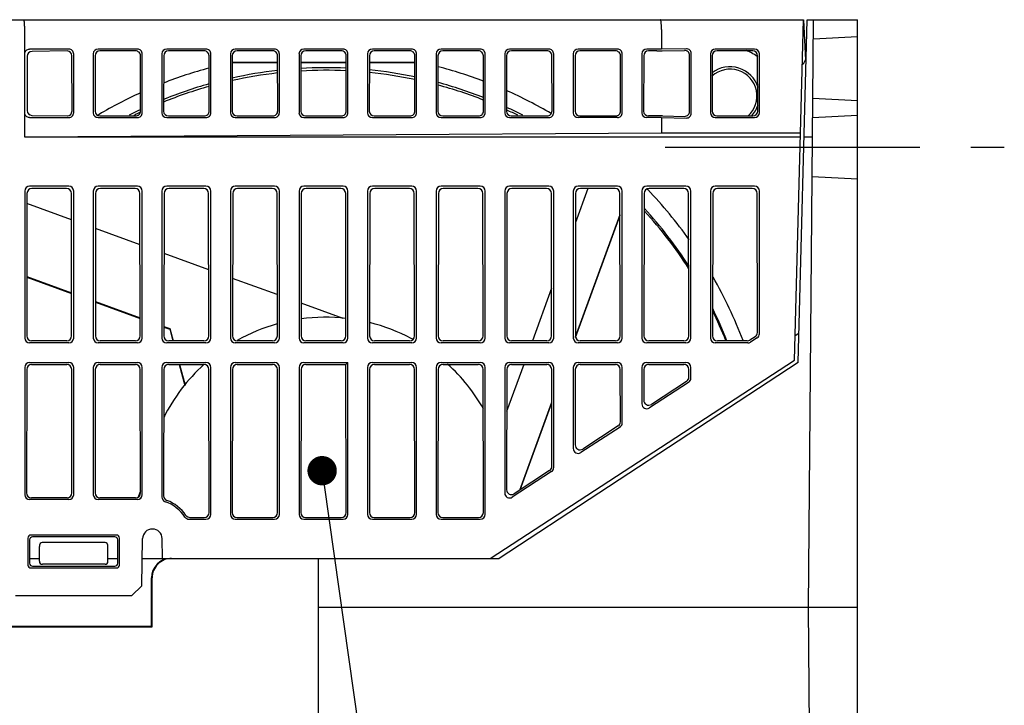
# Model space of a CAD drawing. Header units: millimetres. Extents: x 92 to 1223, y 92 to 847.
# Tile 35 of 41: x 1084 to 1185, y 250 to 320. Entities that reach past the tile are written whole.
import ezdxf

# ---------------------------------------------------------------- set-up
doc = ezdxf.new("R2010")
doc.units = ezdxf.units.MM
doc.header["$LTSCALE"] = 69.3
doc.linetypes.add('CENTER', pattern=[0.6, 0.375, -0.075, 0.075, -0.075])
for name, color, linetype in [('ALL_AXIS', 7, 'CONTINUOUS'), ('ALL_FEATURES', 7, 'CONTINUOUS'), ('ALL_NOTE', 7, 'CONTINUOUS')]:
    doc.layers.add(name, color=color, linetype=linetype)

msp = doc.modelspace()

# ---------------------------------------------------------------- linework, layer by layer
at = {"layer": 'ALL_AXIS', "color": 7, "linetype": 'CENTER'}
msp.add_line((1150.384, 307), (1185, 307), dxfattribs=at)
at = {"layer": 'ALL_AXIS', "color": 7, "linetype": 'CONTINUOUS'}
for q in [(1099.0349, 267.0175), (1132.5, 265)]:
    msp.add_line((1099.0701, 265), q, dxfattribs=at)
for centre, radius, start, end in [((1157.0002, 312.3926), 4.75, 62.578715, 69.660685), ((1156.9926, 312.3801), 4.7646, 54.269095, 62.567053), ((1157.0014, 312.393), 4.7489, 53.449073, 54.264301), ((1157, 312.2), 2.75, 311.782763, 132.117084), ((1157, 312.2), 3, 17.243257, 127.688849), ((1157, 312.2), 3, 316.705543, 342.907584), ((1098.0351, 267), 1, 1, 179)]:
    msp.add_arc(centre, radius, start, end, dxfattribs=at)
at = {"layer": 'ALL_FEATURES', "color": 7, "linetype": 'CONTINUOUS'}
for p, q in [((962, 320), (1164.5, 320)), ((1163.5896, 285.2329), (1164.5, 320)), ((1163.9425, 284.9931), (1164.8592, 320)), ((1164.5, 320), (1164.7019, 315.8803)), ((1164.8592, 320), (1170, 320)), ((1165, 260), (1165.5236, 320)), ((1170, 210), (1170, 320)), ((1085, 308), (1085, 319)), ((1150, 319), (1150, 317)), ((1170, 318.2355), (1165.5062, 318)), ((1089.5019, 317), (1085.4981, 317)), ((1089.3205, 316.8157), (1085.7441, 316.758)), ((1096.5019, 317), (1092.4981, 317)), ((1096.321, 316.8161), (1092.685, 316.8161)), ((1103.5019, 317), (1099.4981, 317)), ((1103.321, 316.8161), (1099.685, 316.8161)), ((1110.5019, 317), (1106.4981, 317)), ((1110.321, 316.8161), (1106.685, 316.8161)), ((1117.5019, 317), (1113.4981, 317)), ((1117.321, 316.8161), (1113.685, 316.8161)), ((1124.5019, 317), (1120.4981, 317)), ((1124.321, 316.8161), (1120.685, 316.8161)), ((1131.5019, 317), (1127.4981, 317)), ((1131.321, 316.8161), (1127.685, 316.8161)), ((1138.5019, 317), (1134.4981, 317)), ((1138.321, 316.8161), (1134.685, 316.8161)), ((1145.5019, 317), (1141.4981, 317)), ((1145.321, 316.8161), (1141.685, 316.8161)), ((1150, 317), (1148.4981, 317)), ((1149.5408, 316.8161), (1148.685, 316.8161)), ((1152.5423, 317.0411), (1150, 317)), ((1150.0854, 316.8206), (1152.3614, 316.8573)), ((1159.5019, 317), (1155.4981, 317)), ((1159.3211, 316.8192), (1155.6789, 316.8192)), ((1085.2533, 316.2607), (1085.2448, 310.731)), ((1089.8284, 310.6805), (1089.8198, 316.3107)), ((1090, 310.5062), (1090, 316.4938)), ((1092, 316.5099), (1092, 310.4901)), ((1092.1861, 316.3268), (1092.1772, 310.6644)), ((1096.8284, 310.6805), (1096.8198, 316.3107)), ((1097, 310.5062), (1097, 316.4938)), ((1099, 316.5099), (1099, 310.4901)), ((1099.1861, 316.3268), (1099.1772, 310.6644)), ((1103.8284, 310.6805), (1103.8198, 316.3107)), ((1104, 310.5062), (1104, 316.4938)), ((1106, 316.5099), (1106, 310.4901)), ((1106.1861, 316.3268), (1106.1772, 310.6644)), ((1106.1848, 315.6398), (1106.1989, 315.6428)), ((1110.8209, 315.6428), (1106.1989, 315.6428)), ((1110.8284, 310.6805), (1110.8198, 316.3107)), ((1111, 310.5062), (1111, 316.4938)), ((1113, 316.5099), (1113, 310.4901)), ((1113.1861, 316.3268), (1113.1772, 310.6644)), ((1117.8209, 315.6428), (1113.185, 315.6428)), ((1117.8284, 310.6805), (1117.8198, 316.3107)), ((1118, 310.5062), (1118, 316.4938)), ((1120, 316.5099), (1120, 310.4901)), ((1120.1861, 316.3268), (1120.1772, 310.6644)), ((1124.8209, 315.6428), (1120.185, 315.6428)), ((1124.8284, 310.6805), (1124.8198, 316.3107)), ((1125, 310.5062), (1125, 316.4938)), ((1127, 316.5099), (1127, 310.4901)), ((1127.1861, 316.3268), (1127.1772, 310.6644)), ((1131.8284, 310.6805), (1131.8198, 316.3107)), ((1132, 310.5062), (1132, 316.4938)), ((1134, 316.5099), (1134, 310.4901)), ((1134.1861, 316.3268), (1134.1772, 310.6644)), ((1138.8284, 310.6805), (1138.8198, 316.3107)), ((1139, 310.5062), (1139, 316.4938)), ((1141, 316.5099), (1141, 310.4901)), ((1141.1861, 316.3268), (1141.1772, 310.6644)), ((1145.8284, 310.6805), (1145.8198, 316.3107)), ((1146, 310.5062), (1146, 316.4938)), ((1148, 316.5099), (1148, 310.4901)), ((1148.1861, 316.3268), (1148.1772, 310.6644)), ((1152.8771, 310.6311), (1152.8683, 316.36)), ((1153.0485, 310.457), (1153.0485, 316.543)), ((1155, 316.5019), (1155, 310.4981)), ((1155.1801, 316.3219), (1155.1714, 310.6695)), ((1159.8286, 310.6695), (1159.8199, 316.3219)), ((1160, 310.4981), (1160, 316.5019)), ((1165.4538, 312), (1170, 311.7617)), ((1096.7723, 310.7952), (1096.8001, 310.8085)), ((1134.1987, 310.7813), (1134.2274, 310.7681)), ((1085.4981, 310), (1089.5019, 310)), ((1085.7341, 310.2322), (1089.3307, 310.174)), ((1092.4981, 310), (1096.5019, 310)), ((1092.6745, 310.1735), (1096.3311, 310.1735)), ((1096.1715, 310.2399), (1096.2731, 310.2902)), ((1099.4981, 310), (1103.5019, 310)), ((1099.6745, 310.1735), (1103.3311, 310.1735)), ((1106.4981, 310), (1110.5019, 310)), ((1106.6745, 310.1735), (1110.3311, 310.1735)), ((1113.4981, 310), (1117.5019, 310)), ((1113.6745, 310.1735), (1117.3311, 310.1735)), ((1120.4981, 310), (1124.5019, 310)), ((1120.6745, 310.1735), (1124.3311, 310.1735)), ((1127.4981, 310), (1131.5019, 310)), ((1127.6745, 310.1735), (1131.3311, 310.1735)), ((1134.4981, 310), (1138.5019, 310)), ((1134.6745, 310.1735), (1138.3311, 310.1735)), ((1145.5019, 310), (1141.4981, 310)), ((1141.6745, 310.1735), (1145.3311, 310.1735)), ((1150, 310), (1148.4981, 310)), ((1149.5514, 310.1735), (1148.6745, 310.1735)), ((1150, 310), (1152.5423, 309.9589)), ((1150, 310), (1150, 308.419)), ((1150.096, 310.1691), (1152.3717, 310.1323)), ((1155.4981, 310), (1159.5019, 310)), ((1155.6688, 310.1707), (1159.3312, 310.1707)), ((1165.4363, 310), (1170, 310.2392)), ((1150, 308.419), (1085, 308)), ((1164.1858, 308), (1085, 308)), ((1164.1967, 308.419), (1150, 308.419)), ((1165.4189, 308), (1164.545, 308)), ((1165.384, 304), (1170, 303.7581)), ((1089.5019, 303), (1085.4981, 303)), ((1089.2693, 302.7673), (1085.7307, 302.7673)), ((1096.5019, 303), (1092.4981, 303)), ((1096.2693, 302.7673), (1092.7307, 302.7673)), ((1103.5019, 303), (1099.4981, 303)), ((1103.2693, 302.7673), (1099.7307, 302.7673)), ((1110.5019, 303), (1106.4981, 303)), ((1110.2693, 302.7673), (1106.7307, 302.7673)), ((1117.5019, 303), (1113.4981, 303)), ((1117.2693, 302.7673), (1113.7307, 302.7673)), ((1124.5019, 303), (1120.4981, 303)), ((1124.2693, 302.7673), (1120.7307, 302.7673)), ((1131.5019, 303), (1127.4981, 303)), ((1131.2693, 302.7673), (1127.7307, 302.7673)), ((1138.5019, 303), (1134.4981, 303)), ((1138.2693, 302.7673), (1134.7307, 302.7673)), ((1142.486, 302.7673), (1141.2274, 299.3099)), ((1145.5019, 303), (1141.4981, 303)), ((1145.2693, 302.7673), (1141.7307, 302.7673)), ((1152.5019, 303), (1148.4981, 303)), ((1148.5213, 302.7283), (1148.5966, 302.6499)), ((1152.2693, 302.7673), (1148.7307, 302.7673)), ((1159.5019, 303), (1155.4981, 303)), ((1159.2693, 302.7673), (1155.7307, 302.7673)), ((1085, 302.5019), (1085, 287.4981)), ((1085.2319, 302.27), (1085.2097, 287.7078)), ((1089.7903, 287.7078), (1089.7681, 302.27)), ((1090, 287.4981), (1090, 302.5019)), ((1092, 302.5019), (1092, 287.4981)), ((1092.2319, 302.27), (1092.2097, 287.7078)), ((1096.7903, 287.7078), (1096.7681, 302.27)), ((1097, 287.4981), (1097, 302.5019)), ((1099, 302.5019), (1099, 287.4981)), ((1099.2319, 302.27), (1099.2097, 287.7078)), ((1103.7903, 287.7078), (1103.7681, 302.27)), ((1104, 287.4981), (1104, 302.5019)), ((1106, 302.5019), (1106, 287.4981)), ((1106.2319, 302.27), (1106.2097, 287.7078)), ((1110.7903, 287.7078), (1110.7681, 302.27)), ((1111, 287.4981), (1111, 302.5019)), ((1113, 302.5019), (1113, 287.4981)), ((1113.2319, 302.27), (1113.2097, 287.7078)), ((1117.7903, 287.7078), (1117.7681, 302.27)), ((1118, 287.4981), (1118, 302.5019)), ((1120, 302.5019), (1120, 287.4981)), ((1120.2319, 302.27), (1120.2097, 287.7078)), ((1124.7903, 287.7078), (1124.7681, 302.27)), ((1125, 287.4981), (1125, 302.5019)), ((1127, 302.5019), (1127, 287.4981)), ((1127.2319, 302.27), (1127.2097, 287.7078)), ((1131.7903, 287.7078), (1131.7681, 302.27)), ((1132, 287.4981), (1132, 302.5019)), ((1134, 302.5019), (1134, 287.4981)), ((1134.2319, 302.27), (1134.2097, 287.7078)), ((1138.7903, 287.7078), (1138.7681, 302.27)), ((1139, 287.4981), (1139, 302.5019)), ((1141, 302.5019), (1141, 287.4981)), ((1141.2319, 302.27), (1141.2097, 287.7078)), ((1145.7903, 287.7078), (1145.7681, 302.27)), ((1146, 287.4981), (1146, 302.5019)), ((1148, 302.5019), (1148, 287.4981)), ((1148.2319, 302.27), (1148.2097, 287.7078)), ((1152.7903, 287.7078), (1152.7681, 302.27)), ((1153, 287.4981), (1153, 302.5019)), ((1155, 302.5019), (1155, 287.4981)), ((1155.2319, 302.27), (1155.2097, 287.7078)), ((1159.7898, 288.0534), (1159.7681, 302.27)), ((1160, 287.9394), (1160, 302.5019)), ((1089.7722, 299.5739), (1085.2303, 301.2268)), ((1141.225, 287.6099), (1145.7714, 300.0993)), ((1141.2326, 287.5611), (1145.7715, 300.0297)), ((1096.7761, 297.0251), (1092.2264, 298.6808)), ((1103.78, 294.4763), (1099.2225, 296.1348)), ((1085.2188, 293.7131), (1089.7837, 292.0518)), ((1085.2189, 293.7828), (1089.7836, 292.1217)), ((1110.7839, 291.9275), (1106.2186, 293.5888)), ((1138.7829, 292.5948), (1136.8223, 287.2089)), ((1092.2149, 291.1671), (1096.7876, 289.503)), ((1092.215, 291.2368), (1096.7875, 289.5729)), ((1117.4955, 289.485), (1113.2147, 291.0428)), ((1099.211, 288.6211), (1099.8112, 288.4027)), ((1099.2112, 288.6909), (1099.8112, 288.4725)), ((1099.8112, 288.4027), (1099.8112, 288.4725)), ((1099.8112, 288.4725), (1100.1498, 287.2089)), ((1099.8112, 288.4027), (1100.1311, 287.2089)), ((1159.564, 287.6356), (1159.0334, 287.2896)), ((1159.7736, 287.522), (1159.0954, 287.0806)), ((1163.6556, 287.7527), (1164.021, 287.9921)), ((1089.5019, 287), (1085.4981, 287)), ((1089.293, 287.2089), (1085.707, 287.2089)), ((1096.5019, 287), (1092.4981, 287)), ((1096.293, 287.2089), (1092.707, 287.2089)), ((1103.5019, 287), (1099.4981, 287)), ((1103.293, 287.2089), (1099.707, 287.2089)), ((1110.5019, 287), (1106.4981, 287)), ((1110.293, 287.2089), (1106.707, 287.2089)), ((1117.5019, 287), (1113.4981, 287)), ((1117.293, 287.2089), (1113.707, 287.2089)), ((1124.5019, 287), (1120.4981, 287)), ((1124.293, 287.2089), (1120.707, 287.2089)), ((1131.5019, 287), (1127.4981, 287)), ((1131.293, 287.2089), (1127.707, 287.2089)), ((1138.5019, 287), (1134.4981, 287)), ((1138.293, 287.2089), (1134.707, 287.2089)), ((1145.5019, 287), (1141.4981, 287)), ((1145.293, 287.2089), (1141.707, 287.2089)), ((1152.5019, 287), (1148.4981, 287)), ((1152.293, 287.2089), (1148.707, 287.2089)), ((1158.8238, 287), (1155.4981, 287)), ((1158.7618, 287.2089), (1155.707, 287.2089)), ((1085, 284.5019), (1085, 271.4981)), ((1085.4981, 285), (1089.5019, 285)), ((1085.7033, 284.7948), (1089.2967, 284.7948)), ((1090, 271.4981), (1090, 284.5019)), ((1092, 284.5019), (1092, 271.4981)), ((1092.4981, 285), (1096.5019, 285)), ((1092.7033, 284.7948), (1096.2967, 284.7948)), ((1097, 271.4981), (1097, 284.5019)), ((1099, 284.5019), (1099, 271.2535)), ((1099.4981, 285), (1103.5019, 285)), ((1099.7033, 284.7948), (1103.2967, 284.7948)), ((1100.778, 284.7948), (1101.3499, 282.661)), ((1100.7967, 284.7948), (1101.3641, 282.6776)), ((1104, 269.4981), (1104, 284.5019)), ((1106, 284.5019), (1106, 269.4981)), ((1106.4981, 285), (1110.5019, 285)), ((1106.7033, 284.7948), (1110.2967, 284.7948)), ((1111, 269.4981), (1111, 284.5019)), ((1113, 284.5019), (1113, 269.4981)), ((1113.4981, 285), (1118, 285)), ((1113.7033, 284.7948), (1117.7948, 284.7948)), ((1117.7948, 284.7948), (1118, 285)), ((1117.8179, 269.6802), (1117.7948, 284.7948)), ((1118, 269.4981), (1118, 285)), ((1120, 284.5019), (1120, 269.4981)), ((1120.4981, 285), (1124.5019, 285)), ((1120.7033, 284.7948), (1124.2967, 284.7948)), ((1125, 269.4981), (1125, 284.5019)), ((1127, 284.5019), (1127, 269.4981)), ((1127.4981, 285), (1131.5019, 285)), ((1127.7033, 284.7948), (1131.2967, 284.7948)), ((1132, 269.4981), (1132, 284.5019)), ((1132.5, 265), (1163.5896, 285.2329)), ((1163.9425, 284.9931), (1133.419, 265)), ((1134, 284.5019), (1134, 271.6671)), ((1135.9435, 284.7948), (1134.1979, 279.9995)), ((1134.4981, 285), (1138.5019, 285)), ((1134.7033, 284.7948), (1138.2967, 284.7948)), ((1139, 274.2728), (1139, 284.5019)), ((1141, 284.5019), (1141, 276.2227)), ((1141.4981, 285), (1145.5019, 285)), ((1141.7033, 284.7948), (1145.2967, 284.7948)), ((1146, 278.8283), (1146, 284.5019)), ((1148, 284.5019), (1148, 280.7782)), ((1148.4981, 285), (1152.5019, 285)), ((1148.7033, 284.7948), (1152.2967, 284.7948)), ((1153, 283.3839), (1153, 284.5019)), ((1085.2044, 284.2975), (1085.1852, 271.6833)), ((1089.8148, 271.6833), (1089.7956, 284.2975)), ((1092.2044, 284.2975), (1092.1852, 271.6833)), ((1096.8148, 271.6833), (1096.7956, 284.2975)), ((1099.2044, 284.2975), (1099.1847, 271.3833)), ((1103.8179, 269.6802), (1103.7956, 284.2975)), ((1106.2044, 284.2975), (1106.1821, 269.6802)), ((1110.8179, 269.6802), (1110.7956, 284.2975)), ((1113.2044, 284.2975), (1113.1821, 269.6802)), ((1120.2044, 284.2975), (1120.1821, 269.6802)), ((1124.8179, 269.6802), (1124.7956, 284.2975)), ((1127.2044, 284.2975), (1127.1821, 269.6802)), ((1131.8179, 269.6802), (1131.7956, 284.2975)), ((1134.2044, 284.2975), (1134.1857, 272.0095)), ((1138.8107, 274.3754), (1138.7956, 284.2975)), ((1141.2044, 284.2975), (1141.1927, 276.5779)), ((1145.8037, 278.9348), (1145.7956, 284.2975)), ((1148.2044, 284.2975), (1148.1996, 281.1463)), ((1152.7968, 283.4941), (1152.7956, 284.2975)), ((1152.7736, 282.9664), (1148.7698, 280.3607)), ((1152.571, 283.0763), (1148.9688, 280.7277)), ((1135.5302, 271.966), (1138.8007, 280.9502)), ((1135.5635, 271.9877), (1138.8008, 280.8807)), ((1145.578, 278.5169), (1141.9618, 276.1593)), ((1145.7736, 278.4108), (1141.7698, 275.8052)), ((1138.7736, 273.8553), (1134.7698, 271.2496)), ((1138.5849, 273.9576), (1134.9548, 271.5908)), ((1096.8145, 271.9066), (1096.5807, 271.2644)), ((1089.5019, 271), (1085.4981, 271)), ((1089.3175, 271.1844), (1085.6825, 271.1844)), ((1096.5019, 271), (1092.4981, 271)), ((1096.3175, 271.1844), (1092.6825, 271.1844)), ((1101.7757, 269), (1103.5019, 269)), ((1101.8714, 269.1814), (1103.3205, 269.1814)), ((1106.4981, 269), (1110.5019, 269)), ((1106.6795, 269.1814), (1110.3205, 269.1814)), ((1113.4981, 269), (1117.5019, 269)), ((1113.6795, 269.1814), (1117.3205, 269.1814)), ((1120.4981, 269), (1124.5019, 269)), ((1120.6795, 269.1814), (1124.3205, 269.1814)), ((1127.4981, 269), (1131.5019, 269)), ((1127.6795, 269.1814), (1131.3205, 269.1814)), ((1094.3793, 267.3783), (1085.6207, 267.3783)), ((1085.3218, 267.079), (1085.3261, 264.3246)), ((1085.5, 266.9011), (1085.5, 264.4989)), ((1094.2007, 267.2), (1085.7993, 267.2)), ((1093.2084, 266.6298), (1086.7916, 266.6298)), ((1094.5, 264.4989), (1094.5, 266.9011)), ((1094.6739, 264.3246), (1094.6782, 267.079)), ((1096.9511, 262.1998), (1097.0352, 267.0175)), ((1086.5, 264.6998), (1086.4993, 266.1982)), ((1093.5, 264.6998), (1093.5007, 266.1982)), ((1085.5, 265), (1086.5, 265)), ((1093.2002, 264.4), (1086.7998, 264.4)), ((1093.5, 265), (1094.5, 265)), ((1097, 265), (1099.0701, 265)), ((1100.0012, 265), (1115, 265)), ((1115, 242), (1115, 265)), ((1132.5, 265), (1133.419, 265)), ((1085.6249, 264.0262), (1094.3751, 264.0262)), ((1085.7984, 264.2), (1094.2016, 264.2)), ((1097.9267, 258.0733), (1097.9267, 263)), ((1098, 258), (1098, 263)), ((1095.9337, 261.2), (1096.9511, 262.1998)), ((1084.0663, 261.2), (1095.9337, 261.2)), ((1170, 260), (1115, 260)), ((1165.4363, 210), (1165, 260)), ((1082, 258), (1098, 258)), ((1082.0733, 258.0733), (1097.9267, 258.0733)), ((1098, 258), (1097.9267, 258.0733))]:
    msp.add_line(p, q, dxfattribs=at)
for centre, radius, start, end in [((1115.969, 1870.1296), 1554.5175, 269.639896, 269.8102076), ((1115.7499, 1804.4828), 1488.8703, 269.9012579, 270.0797301), ((1115.624, 1850.0891), 1534.4768, 270.1703407, 270.3435105), ((1163.7594, 316.2), 1, 308.403127, 358.5), ((1115.76, 271.1048), 45.5528, 105.218636, 111.377988), ((1115.7548, 271.0624), 44.0356, 96.442264, 102.575688), ((1115.7502, 270.7938), 44.0413, 87.301802, 93.340865), ((1115.7502, 271.0563), 44.0413, 87.302324, 93.340324), ((1115.7455, 270.7994), 44.036, 78.086215, 84.206966), ((1115.7455, 271.0619), 44.036, 78.086751, 84.206424), ((1115.7391, 271.1007), 45.557, 69.294421, 75.426939), ((1115.7548, 270.7999), 44.0356, 96.441739, 102.576242), ((1115.7608, 270.7979), 44.0391, 105.738979, 112.142148), ((1115.7608, 271.0603), 44.0391, 105.739514, 112.141574), ((1115.7399, 270.7985), 44.0383, 68.543557, 74.922432), ((1115.7399, 271.061), 44.0383, 68.544112, 74.921879), ((1115.7322, 271.1029), 45.5576, 59.652225, 66.085162), ((1115.7667, 271.1057), 45.5546, 114.584987, 120.58083), ((1115.7602, 271.072), 44.0282, 115.548063, 117.180239), ((1115.7405, 271.0733), 44.0266, 62.819772, 65.212121), ((1115.7427, 270.8154), 44.0216, 63.582122, 65.171685), ((1115.7446, 271.1454), 45.5091, 120.582288, 120.766766), ((1115.7587, 270.8126), 44.0246, 115.591278, 116.270335), ((1115.7069, 271.1052), 45.5719, 35.438815, 43.804217), ((1115.6981, 271.0563), 44.0676, 32.648409, 42.324153), ((1115.6981, 270.7938), 44.0676, 32.647367, 42.324908), ((1115.6917, 271.1161), 45.579, 20.70569, 29.718634), ((1115.7348, 271.0923), 44.0177, 21.504391, 26.195118), ((1115.751, 271.044), 18.5777, 83.68967, 97.864691), ((1115.7369, 270.8307), 44.0154, 21.876722, 26.196595), ((1115.7734, 271.0634), 18.5632, 105.615672, 119.316487), ((1115.7264, 271.0582), 18.568, 62.007203, 75.978137), ((1115.7545, 271.1296), 18.4918, 61.338502, 61.980153), ((1115.7469, 271.1241), 18.4971, 132.328924, 153.557285), ((1115.7524, 271.1236), 18.498, 29.563331, 47.819013), ((1099.4977, 271.2532), 0.4977, 179.964584, 251.054308), ((1099.682, 271.382), 0.4973, 179.845392, 249.383532), ((1098.0351, 267), 4, 33.736035, 71.018891), ((1101.8713, 269.6785), 0.4971, 214.827828, 270.014635), ((1101.7756, 269.4978), 0.4978, 213.720463, 270.015572)]:
    msp.add_arc(centre, radius, start, end, dxfattribs=at)
for centre, major_axis, ratio, start_param, end_param in [((1085.7552, 316.257), (0.3995, -0.3057), 0.99385441, 2.24296668, 3.79013868), ((1089.3255, 316.3145), (0.3934, 0.3136), 0.99366719, 0.85378052, 0.91086415), ((1089.3259, 316.3149), (0.1484, -0.4795), 0.98247995, 7.55043081, 9.07257546), ((1089.5061, 316.498), (-0.1197, 0.488), 0.98194421, -1.81559414, -0.23636587), ((1092.5101, 316.498), (0.454, -0.2395), 0.97178373, 2.06818689, 3.61535889), ((1092.6962, 316.3149), (0.4622, -0.222), 0.97211823, 2.02977016, 3.57694216), ((1096.3259, 316.3149), (0.1484, -0.4795), 0.98247995, 1.2672455, 2.84647378), ((1096.5061, 316.498), (-0.1197, 0.488), 0.98194421, -1.81559414, -0.23636587), ((1099.5101, 316.498), (0.454, -0.2395), 0.97178373, 2.06818689, 3.61535889), ((1099.6962, 316.3149), (0.4622, -0.222), 0.97211823, 2.02977016, 3.57694216), ((1103.3259, 316.3149), (0.1484, -0.4795), 0.98247995, 1.2672455, 2.84647378), ((1103.5061, 316.498), (-0.1197, 0.488), 0.98194421, -1.81559414, -0.23636587), ((1106.5101, 316.498), (0.454, -0.2395), 0.97178373, 2.06818689, 3.61535889), ((1106.6962, 316.3149), (0.4622, -0.222), 0.97211823, 2.02977016, 3.57694216), ((1110.3259, 316.3149), (0.1484, -0.4795), 0.98247995, 1.2672455, 2.84647378), ((1110.5061, 316.498), (-0.1197, 0.488), 0.98194421, -1.81559414, -0.23636587), ((1113.5101, 316.498), (0.454, -0.2395), 0.97178373, 2.06818689, 3.61535889), ((1113.6962, 316.3149), (0.4622, -0.222), 0.97211823, 2.02977016, 3.57694216), ((1117.3259, 316.3149), (0.1484, -0.4795), 0.98247995, 1.2672455, 2.84647378), ((1117.5061, 316.498), (-0.1197, 0.488), 0.98194421, -1.81559414, -0.23636587), ((1120.5101, 316.498), (0.454, -0.2395), 0.97178373, 2.06818689, 3.61535889), ((1120.6962, 316.3149), (0.4622, -0.222), 0.97211823, 2.02977016, 3.57694216), ((1124.3259, 316.3149), (0.1484, -0.4795), 0.98247995, 1.2672455, 2.84647378), ((1124.5061, 316.498), (-0.1197, 0.488), 0.98194421, -1.81559414, -0.23636587), ((1127.5101, 316.498), (0.454, -0.2395), 0.97178373, 2.06818689, 3.61535889), ((1127.6962, 316.3149), (0.4622, -0.222), 0.97211823, 2.02977016, 3.57694216), ((1131.3259, 316.3149), (0.1484, -0.4795), 0.98247995, 1.2672455, 2.84647378), ((1131.5061, 316.498), (-0.1197, 0.488), 0.98194421, -1.81559414, -0.23636587), ((1134.5101, 316.498), (0.454, -0.2395), 0.97178373, 2.06818689, 3.61535889), ((1134.6962, 316.3149), (0.4622, -0.222), 0.97211823, 2.02977016, 3.57694216), ((1138.3259, 316.3149), (0.1484, -0.4795), 0.98247995, 1.2672455, 2.84647378), ((1138.5061, 316.498), (-0.1197, 0.488), 0.98194421, -1.81559414, -0.23636587), ((1141.5101, 316.498), (0.454, -0.2395), 0.97178373, 2.06818689, 3.61535889), ((1141.6962, 316.3149), (0.4622, -0.222), 0.97211823, 2.02977016, 3.57694216), ((1145.3259, 316.3149), (0.1484, -0.4795), 0.98247995, 1.2672455, 2.84647378), ((1145.5061, 316.498), (-0.1197, 0.488), 0.98194421, -1.81559414, -0.23636587), ((1148.5101, 316.498), (0.454, -0.2395), 0.97178373, 2.06818689, 3.61535889), ((1148.6962, 316.3149), (0.4622, -0.222), 0.97211823, 2.02977016, 3.57694216), ((1150.0851, 317.0827), (2.9999, 0.0487), 0.08734784, -1.75463523, -1.57210326), ((1152.3664, 316.3561), (0.3934, 0.3136), 0.99366719, -0.66836413, 0.91086415), ((1152.5465, 316.5392), (0.3534, 0.3591), 0.99231071, -0.78954996, 0.78967831), ((1155.5019, 316.4981), (0.3562, -0.3562), 0.99243251, 2.35999259, 3.92319272), ((1155.682, 316.318), (0.3965, -0.3097), 0.99376177, 2.23692246, 3.80012259), ((1159.318, 316.318), (0.3965, 0.3097), 0.99376177, -0.65852993, 0.9046702), ((1159.4981, 316.4981), (0.3562, 0.3562), 0.99243251, -0.78160007, 0.78160007), ((1085.7467, 310.7347), (0.3289, 0.3826), 0.99093411, -3.99947823, -2.45230623), ((1089.3345, 310.6763), (0.0926, 0.4945), 0.98117356, 3.3812972, 4.90250637), ((1092.6873, 310.6763), (0.4454, 0.2562), 0.97129195, 2.63046397, 4.17763597), ((1096.3345, 310.6763), (0.0926, 0.4945), 0.98117356, -2.95990722, -1.38067894), ((1099.6873, 310.6763), (0.4454, 0.2562), 0.97129195, 2.63046397, 4.17763597), ((1103.3345, 310.6763), (0.0926, 0.4945), 0.98117356, -2.95990722, -1.38067894), ((1106.6873, 310.6763), (0.4454, 0.2562), 0.97129195, 2.63046397, 4.17763597), ((1110.3345, 310.6763), (0.0926, 0.4945), 0.98117356, -2.95990722, -1.38067894), ((1113.6873, 310.6763), (0.4454, 0.2562), 0.97129195, 2.63046397, 4.17763597), ((1117.3345, 310.6763), (0.0926, 0.4945), 0.98117356, -2.95990722, -1.38067894), ((1120.6873, 310.6763), (0.4454, 0.2562), 0.97129195, 2.63046397, 4.17763597), ((1124.3345, 310.6763), (0.0926, 0.4945), 0.98117356, -2.95990722, -1.38067894), ((1127.6873, 310.6763), (0.4454, 0.2562), 0.97129195, 2.63046397, 4.17763597), ((1131.3345, 310.6763), (0.0926, 0.4945), 0.98117356, -2.95990722, -1.38067894), ((1134.6873, 310.6763), (0.4454, 0.2562), 0.97129195, 2.63046397, 4.17763597), ((1138.3345, 310.6763), (0.0926, 0.4945), 0.98117356, -2.95990722, -1.38067894), ((1141.6873, 310.6763), (0.4454, 0.2562), 0.97129195, 2.63046397, 4.17763597), ((1145.3345, 310.6763), (0.0926, 0.4945), 0.98117356, -2.95990722, -1.38067894), ((1148.6873, 310.6763), (0.4454, 0.2562), 0.97129195, 2.63046397, 4.17763597), ((1152.3752, 310.635), (-0.3237, 0.3872), 0.99064786, -3.849519, -2.27029073), ((1155.6733, 310.6733), (0.3263, 0.3849), 0.99079195, -4.00623987, -2.44303974), ((1159.3267, 310.6733), (-0.3263, 0.3849), 0.99079195, -3.84014557, -2.27694544), ((1089.3341, 310.6767), (-0.3237, 0.3872), 0.99064786, -3.849519, -3.79149989), ((1089.5061, 310.502), (0.1197, 0.488), 0.98194421, -2.90522679, -1.32599851), ((1092.5101, 310.502), (0.454, 0.2395), 0.97178373, 2.66782642, 4.21499842), ((1096.5061, 310.502), (0.1197, 0.488), 0.98194421, -2.90522679, -1.32599851), ((1099.5101, 310.502), (0.454, 0.2395), 0.97178373, 2.66782642, 4.21499842), ((1103.5061, 310.502), (0.1197, 0.488), 0.98194421, -2.90522679, -1.32599851), ((1106.5101, 310.502), (0.454, 0.2395), 0.97178373, 2.66782642, 4.21499842), ((1110.5061, 310.502), (0.1197, 0.488), 0.98194421, -2.90522679, -1.32599851), ((1113.5101, 310.502), (0.454, 0.2395), 0.97178373, 2.66782642, 4.21499842), ((1117.5061, 310.502), (0.1197, 0.488), 0.98194421, -2.90522679, -1.32599851), ((1120.5101, 310.502), (0.454, 0.2395), 0.97178373, 2.66782642, 4.21499842), ((1124.5061, 310.502), (0.1197, 0.488), 0.98194421, -2.90522679, -1.32599851), ((1127.5101, 310.502), (0.454, 0.2395), 0.97178373, 2.66782642, 4.21499842), ((1131.5061, 310.502), (0.1197, 0.488), 0.98194421, -2.90522679, -1.32599851), ((1134.5101, 310.502), (0.454, 0.2395), 0.97178373, 2.66782642, 4.21499842), ((1138.5061, 310.502), (0.1197, 0.488), 0.98194421, -2.90522679, -1.32599851), ((1141.5101, 310.502), (0.454, 0.2395), 0.97178373, 2.66782642, 4.21499842), ((1145.5061, 310.502), (0.1197, 0.488), 0.98194421, -2.90522679, -1.32599851), ((1148.5101, 310.502), (0.454, 0.2395), 0.97178373, 2.66782642, 4.21499842), ((1150.0965, 309.9062), (3.0001, -0.049), 0.0876103, 1.57239372, 1.75492569), ((1152.5465, 310.4608), (-0.3534, 0.3591), 0.99231071, -3.93127096, -2.35204269), ((1155.5019, 310.5019), (0.3562, 0.3562), 0.99243251, 2.35999259, 3.92319272), ((1159.4981, 310.5019), (0.3562, -0.3562), 0.99243251, -0.78160007, 0.78160007), ((1085.5019, 302.4981), (0.3562, -0.3562), 0.99243251, 2.35999259, 3.92319272), ((1085.7338, 302.2662), (0.3965, -0.3097), 0.99376177, 2.23692246, 3.80012259), ((1089.2662, 302.2662), (0.3965, 0.3097), 0.99376177, -0.65852993, 0.9046702), ((1089.4981, 302.4981), (0.3562, 0.3562), 0.99243251, -0.78160007, 0.78160007), ((1092.5019, 302.4981), (0.3562, -0.3562), 0.99243251, 2.35999259, 3.92319272), ((1092.7338, 302.2662), (0.3965, -0.3097), 0.99376177, 2.23692246, 3.80012259), ((1096.2662, 302.2662), (0.3965, 0.3097), 0.99376177, -0.65852993, 0.9046702), ((1096.4981, 302.4981), (0.3562, 0.3562), 0.99243251, -0.78160007, 0.78160007), ((1099.5019, 302.4981), (0.3562, -0.3562), 0.99243251, 2.35999259, 3.92319272), ((1099.7338, 302.2662), (0.3965, -0.3097), 0.99376177, 2.23692246, 3.80012259), ((1103.2662, 302.2662), (0.3965, 0.3097), 0.99376177, -0.65852993, 0.9046702), ((1103.4981, 302.4981), (0.3562, 0.3562), 0.99243251, -0.78160007, 0.78160007), ((1106.5019, 302.4981), (0.3562, -0.3562), 0.99243251, 2.35999259, 3.92319272), ((1106.7338, 302.2662), (0.3965, -0.3097), 0.99376177, 2.23692246, 3.80012259), ((1110.2662, 302.2662), (0.3965, 0.3097), 0.99376177, -0.65852993, 0.9046702), ((1110.4981, 302.4981), (0.3562, 0.3562), 0.99243251, -0.78160007, 0.78160007), ((1113.5019, 302.4981), (0.3562, -0.3562), 0.99243251, 2.35999259, 3.92319272), ((1113.7338, 302.2662), (0.3965, -0.3097), 0.99376177, 2.23692246, 3.80012259), ((1117.2662, 302.2662), (0.3965, 0.3097), 0.99376177, -0.65852993, 0.9046702), ((1117.4981, 302.4981), (0.3562, 0.3562), 0.99243251, -0.78160007, 0.78160007), ((1120.5019, 302.4981), (0.3562, -0.3562), 0.99243251, 2.35999259, 3.92319272), ((1120.7338, 302.2662), (0.3965, -0.3097), 0.99376177, 2.23692246, 3.80012259), ((1124.2662, 302.2662), (0.3965, 0.3097), 0.99376177, -0.65852993, 0.9046702), ((1124.4981, 302.4981), (0.3562, 0.3562), 0.99243251, -0.78160007, 0.78160007), ((1127.5019, 302.4981), (0.3562, -0.3562), 0.99243251, 2.35999259, 3.92319272), ((1127.7338, 302.2662), (0.3965, -0.3097), 0.99376177, 2.23692246, 3.80012259), ((1131.2662, 302.2662), (0.3965, 0.3097), 0.99376177, -0.65852993, 0.9046702), ((1131.4981, 302.4981), (0.3562, 0.3562), 0.99243251, -0.78160007, 0.78160007), ((1134.5019, 302.4981), (0.3562, -0.3562), 0.99243251, 2.35999259, 3.92319272), ((1134.7338, 302.2662), (0.3965, -0.3097), 0.99376177, 2.23692246, 3.80012259), ((1138.2662, 302.2662), (0.3965, 0.3097), 0.99376177, -0.65852993, 0.9046702), ((1138.4981, 302.4981), (0.3562, 0.3562), 0.99243251, -0.78160007, 0.78160007), ((1141.5019, 302.4981), (0.3562, -0.3562), 0.99243251, 2.35999259, 3.92319272), ((1141.7338, 302.2662), (0.3965, -0.3097), 0.99376177, 2.23692246, 3.80012259), ((1145.2662, 302.2662), (0.3965, 0.3097), 0.99376177, -0.65852993, 0.9046702), ((1145.4981, 302.4981), (0.3562, 0.3562), 0.99243251, -0.78160007, 0.78160007), ((1148.5019, 302.4981), (0.3562, -0.3562), 0.99243251, 2.35999259, 3.92319272), ((1148.7338, 302.2662), (0.3965, -0.3097), 0.99376177, 2.23692246, 3.80012259), ((1152.2662, 302.2662), (0.3965, 0.3097), 0.99376177, -0.65852993, 0.9046702), ((1152.4981, 302.4981), (0.3562, 0.3562), 0.99243251, -0.78160007, 0.78160007), ((1155.5019, 302.4981), (0.3562, -0.3562), 0.99243251, 2.35999259, 3.92319272), ((1155.7338, 302.2662), (0.3965, -0.3097), 0.99376177, 2.23692246, 3.80012259), ((1159.2662, 302.2662), (0.3965, 0.3097), 0.99376177, -0.65852993, 0.9046702), ((1159.4981, 302.4981), (0.3562, 0.3562), 0.99243251, -0.78160007, 0.78160007), ((1085.5019, 287.5019), (0.3562, 0.3562), 0.99243251, 2.35999259, 3.92319272), ((1085.7116, 287.7116), (0.3263, 0.3849), 0.99079195, -4.00623987, -2.44303974), ((1089.2884, 287.7116), (-0.3263, 0.3849), 0.99079195, -3.84014557, -2.27694544), ((1089.4981, 287.5019), (-0.3562, 0.3562), 0.99243251, -3.92319272, -2.35999259), ((1092.5019, 287.5019), (0.3562, 0.3562), 0.99243251, 2.35999259, 3.92319272), ((1092.7116, 287.7116), (0.3263, 0.3849), 0.99079195, -4.00623987, -2.44303974), ((1096.2884, 287.7116), (-0.3263, 0.3849), 0.99079195, -3.84014557, -2.27694544), ((1096.4981, 287.5019), (0.3562, -0.3562), 0.99243251, -0.78160007, 0.78160007), ((1099.5019, 287.5019), (0.3562, 0.3562), 0.99243251, 2.35999259, 3.92319272), ((1099.7116, 287.7116), (0.3263, 0.3849), 0.99079195, -4.00623987, -2.44303974), ((1103.2884, 287.7116), (-0.3263, 0.3849), 0.99079195, -3.84014557, -2.27694544), ((1103.4981, 287.5019), (0.3562, -0.3562), 0.99243251, -0.78160007, 0.78160007), ((1106.5019, 287.5019), (0.3562, 0.3562), 0.99243251, 2.35999259, 3.92319272), ((1106.7116, 287.7116), (0.3263, 0.3849), 0.99079195, -4.00623987, -2.44303974), ((1110.2884, 287.7116), (-0.3263, 0.3849), 0.99079195, -3.84014557, -2.27694544), ((1110.4981, 287.5019), (0.3562, -0.3562), 0.99243251, -0.78160007, 0.78160007), ((1113.5019, 287.5019), (0.3562, 0.3562), 0.99243251, 2.35999259, 3.92319272), ((1113.7116, 287.7116), (0.3263, 0.3849), 0.99079195, -4.00623987, -2.44303974), ((1117.2884, 287.7116), (-0.3263, 0.3849), 0.99079195, -3.84014557, -2.27694544), ((1117.4981, 287.5019), (0.3562, -0.3562), 0.99243251, -0.78160007, 0.78160007), ((1120.5019, 287.5019), (0.3562, 0.3562), 0.99243251, 2.35999259, 3.92319272), ((1120.7116, 287.7116), (0.3263, 0.3849), 0.99079195, -4.00623987, -2.44303974), ((1124.2884, 287.7116), (-0.3263, 0.3849), 0.99079195, -3.84014557, -2.27694544), ((1124.4981, 287.5019), (0.3562, -0.3562), 0.99243251, -0.78160007, 0.78160007), ((1127.5019, 287.5019), (0.3562, 0.3562), 0.99243251, 2.35999259, 3.92319272), ((1127.7116, 287.7116), (0.3263, 0.3849), 0.99079195, -4.00623987, -2.44303974), ((1131.2884, 287.7116), (-0.3263, 0.3849), 0.99079195, -3.84014557, -2.27694544), ((1131.4981, 287.5019), (0.3562, -0.3562), 0.99243251, -0.78160007, 0.78160007), ((1134.5019, 287.5019), (0.3562, 0.3562), 0.99243251, 2.35999259, 3.92319272), ((1134.7116, 287.7116), (0.3263, 0.3849), 0.99079195, -4.00623987, -2.44303974), ((1138.2884, 287.7116), (-0.3263, 0.3849), 0.99079195, -3.84014557, -2.27694544), ((1138.4981, 287.5019), (0.3562, -0.3562), 0.99243251, -0.78160007, 0.78160007), ((1141.5019, 287.5019), (0.3562, 0.3562), 0.99243251, 2.35999259, 3.92319272), ((1141.7116, 287.7116), (0.3263, 0.3849), 0.99079195, -4.00623987, -2.44303974), ((1145.2884, 287.7116), (-0.3263, 0.3849), 0.99079195, -3.84014557, -2.27694544), ((1145.4981, 287.5019), (0.3562, -0.3562), 0.99243251, -0.78160007, 0.78160007), ((1148.5019, 287.5019), (0.3562, 0.3562), 0.99243251, 2.35999259, 3.92319272), ((1148.7116, 287.7116), (0.3263, 0.3849), 0.99079195, -4.00623987, -2.44303974), ((1152.2884, 287.7116), (-0.3263, 0.3849), 0.99079195, -3.84014557, -2.27694544), ((1152.4981, 287.5019), (0.3562, -0.3562), 0.99243251, -0.78160007, 0.78160007), ((1155.5019, 287.5019), (0.3562, 0.3562), 0.99243251, 2.35999259, 3.92319272), ((1155.7116, 287.7116), (0.3263, 0.3849), 0.99079195, -4.00623987, -2.44303974), ((1159.2879, 288.0555), (0.4076, -0.2947), 0.99406247, -0.36509468, 0.62464359), ((1159.4981, 287.9415), (0.4417, -0.2395), 0.99508374, -0.49486913, 0.49486913), ((1158.7604, 287.7116), (-0.1238, 0.4874), 0.99432298, -3.38902849, -2.81435356), ((1158.8226, 287.5019), (-0.1428, 0.4813), 0.99586169, -3.42893012, -2.85425519), ((1085.5019, 284.4981), (0.3562, -0.3562), 0.99243251, 2.35999259, 3.92319272), ((1085.7064, 284.2936), (0.3965, -0.3097), 0.99376177, 2.23692246, 3.80012259), ((1089.2936, 284.2936), (0.3965, 0.3097), 0.99376177, -0.65852993, 0.9046702), ((1089.4981, 284.4981), (0.3562, 0.3562), 0.99243251, -0.78160007, 0.78160007), ((1092.5019, 284.4981), (0.3562, -0.3562), 0.99243251, 2.35999259, 3.92319272), ((1092.7064, 284.2936), (0.3965, -0.3097), 0.99376177, 2.23692246, 3.80012259), ((1096.2936, 284.2936), (0.3965, 0.3097), 0.99376177, -0.65852993, 0.9046702), ((1096.4981, 284.4981), (0.3562, 0.3562), 0.99243251, -0.78160007, 0.78160007), ((1099.5019, 284.4981), (0.3562, -0.3562), 0.99243251, 2.35999259, 3.92319272), ((1099.7064, 284.2936), (0.3965, -0.3097), 0.99376177, 2.23692246, 3.80012259), ((1103.2936, 284.2936), (0.3965, 0.3097), 0.99376177, -0.65852993, 0.9046702), ((1103.4981, 284.4981), (0.3562, 0.3562), 0.99243251, -0.78160007, 0.78160007), ((1106.5019, 284.4981), (0.3562, -0.3562), 0.99243251, 2.35999259, 3.92319272), ((1106.7064, 284.2936), (0.3965, -0.3097), 0.99376177, 2.23692246, 3.80012259), ((1110.2936, 284.2936), (0.3965, 0.3097), 0.99376177, -0.65852993, 0.9046702), ((1110.4981, 284.4981), (0.3562, 0.3562), 0.99243251, -0.78160007, 0.78160007), ((1113.5019, 284.4981), (0.3562, -0.3562), 0.99243251, 2.35999259, 3.92319272), ((1113.7064, 284.2936), (0.3965, -0.3097), 0.99376177, 2.23692246, 3.80012259), ((1120.5019, 284.4981), (0.3562, -0.3562), 0.99243251, 2.35999259, 3.92319272), ((1120.7064, 284.2936), (0.3965, -0.3097), 0.99376177, 2.23692246, 3.80012259), ((1124.2936, 284.2936), (0.3965, 0.3097), 0.99376177, -0.65852993, 0.9046702), ((1124.4981, 284.4981), (0.3562, 0.3562), 0.99243251, -0.78160007, 0.78160007), ((1127.5019, 284.4981), (0.3562, -0.3562), 0.99243251, 2.35999259, 3.92319272), ((1127.7064, 284.2936), (0.3965, -0.3097), 0.99376177, 2.23692246, 3.80012259), ((1131.2936, 284.2936), (0.3965, 0.3097), 0.99376177, -0.65852993, 0.9046702), ((1131.4981, 284.4981), (0.3562, 0.3562), 0.99243251, -0.78160007, 0.78160007), ((1134.5019, 284.4981), (0.3562, -0.3562), 0.99243251, 2.35999259, 3.92319272), ((1134.7064, 284.2936), (0.3965, -0.3097), 0.99376177, 2.23692246, 3.80012259), ((1138.2936, 284.2936), (0.3965, 0.3097), 0.99376177, -0.65852993, 0.9046702), ((1138.4981, 284.4981), (0.3562, 0.3562), 0.99243251, -0.78160007, 0.78160007), ((1141.5019, 284.4981), (0.3562, -0.3562), 0.99243251, 2.35999259, 3.92319272), ((1141.7064, 284.2936), (0.3965, -0.3097), 0.99376177, 2.23692246, 3.80012259), ((1145.2936, 284.2936), (0.3965, 0.3097), 0.99376177, -0.65852993, 0.9046702), ((1145.4981, 284.4981), (0.3562, 0.3562), 0.99243251, -0.78160007, 0.78160007), ((1148.5019, 284.4981), (0.3562, -0.3562), 0.99243251, 2.35999259, 3.92319272), ((1148.7064, 284.2936), (0.3965, -0.3097), 0.99376177, 2.23692246, 3.80012259), ((1152.2936, 284.2936), (0.3965, 0.3097), 0.99376177, -0.65852993, 0.9046702), ((1152.4981, 284.4981), (0.3562, 0.3562), 0.99243251, -0.78160007, 0.78160007), ((1152.2949, 283.4962), (0.4076, -0.2947), 0.99406247, -0.36509468, 0.62464359), ((1152.4981, 283.3859), (0.4417, -0.2395), 0.99508374, -0.49486913, 0.49486913), ((1148.5019, 280.7853), (0.2423, 0.4469), 0.98357432, -4.2084854, -2.0746999), ((1148.7016, 281.1534), (0.2255, 0.4572), 0.98074659, -4.24791008, -2.11412458), ((1145.3018, 278.9368), (0.4076, -0.2947), 0.99406247, -0.36509468, 0.62464359), ((1145.4981, 278.8304), (0.4417, -0.2395), 0.99508374, -0.49486913, 0.49486913), ((1141.6946, 276.585), (0.2255, 0.4572), 0.98074659, -4.24791008, -2.11412458), ((1141.5019, 276.2297), (0.2423, 0.4469), 0.98357432, -4.2084854, -2.0746999), ((1138.3088, 274.3775), (0.4076, -0.2947), 0.99406247, -0.36509468, 0.62464359), ((1138.4981, 274.2748), (0.4417, -0.2395), 0.99508374, -0.49486913, 0.49486913), ((1085.5019, 271.5019), (0.3562, 0.3562), 0.99243251, 2.35999259, 3.92319272), ((1085.6871, 271.6871), (0.3263, 0.3849), 0.99079195, -4.00623987, -2.44303974), ((1089.3129, 271.6871), (-0.3263, 0.3849), 0.99079195, -3.84014557, -2.27694544), ((1089.4981, 271.5019), (0.3562, -0.3562), 0.99243251, -0.78160007, 0.78160007), ((1092.5019, 271.5019), (0.3562, 0.3562), 0.99243251, 2.35999259, 3.92319272), ((1092.6871, 271.6871), (0.3263, 0.3849), 0.99079195, -4.00623987, -2.44303974), ((1096.3129, 271.6871), (-0.3263, 0.3849), 0.99079195, -3.84014557, -2.27694544), ((1096.4981, 271.5019), (0.3562, -0.3562), 0.99243251, -0.78160007, 0.78160007), ((1134.5019, 271.6741), (0.2423, 0.4469), 0.98357432, -4.2084854, -2.0746999), ((1134.6876, 272.0165), (0.2255, 0.4572), 0.98074659, -4.24791008, -2.11412458), ((1098.0351, 267.0064), (0, 4.178), 0.99999883, -0.96233851, -0.36000383), ((1103.316, 269.684), (-0.3263, 0.3849), 0.99079195, -3.84014557, -2.27694544), ((1103.4981, 269.5019), (0.3562, -0.3562), 0.99243251, -0.78160007, 0.78160007), ((1106.5019, 269.5019), (0.3562, 0.3562), 0.99243251, 2.35999259, 3.92319272), ((1106.684, 269.684), (0.3263, 0.3849), 0.99079195, -4.00623987, -2.44303974), ((1110.316, 269.684), (-0.3263, 0.3849), 0.99079195, -3.84014557, -2.27694544), ((1110.4981, 269.5019), (0.3562, -0.3562), 0.99243251, -0.78160007, 0.78160007), ((1113.5019, 269.5019), (0.3562, 0.3562), 0.99243251, 2.35999259, 3.92319272), ((1113.684, 269.684), (0.3263, 0.3849), 0.99079195, -4.00623987, -2.44303974), ((1117.316, 269.684), (-0.3263, 0.3849), 0.99079195, -3.84014557, -2.27694544), ((1117.4981, 269.5019), (0.3562, -0.3562), 0.99243251, -0.78160007, 0.78160007), ((1120.5019, 269.5019), (0.3562, 0.3562), 0.99243251, 2.35999259, 3.92319272), ((1120.684, 269.684), (0.3263, 0.3849), 0.99079195, -4.00623987, -2.44303974), ((1124.316, 269.684), (-0.3263, 0.3849), 0.99079195, -3.84014557, -2.27694544), ((1124.4981, 269.5019), (0.3562, -0.3562), 0.99243251, -0.78160007, 0.78160007), ((1127.5019, 269.5019), (0.3562, 0.3562), 0.99243251, -3.92319272, -2.35999259), ((1127.684, 269.684), (0.3263, 0.3849), 0.99079195, -4.00623987, -2.44303974), ((1131.316, 269.684), (-0.3263, 0.3849), 0.99079195, -3.84014557, -2.27694544), ((1131.4981, 269.5019), (0.3562, -0.3562), 0.99243251, -0.78160007, 0.78160007), ((1085.623, 267.0772), (0.2139, -0.2136), 0.99242107, 2.35923539, 3.92395108), ((1094.377, 267.0772), (0.2139, 0.2136), 0.99242107, -0.78235843, 0.78235726), ((1085.8011, 266.8993), (0.238, -0.1856), 0.99375011, 2.23620898, 3.80092467), ((1086.7995, 266.187), (-0.0145, 0.4427), 0.67729957, -0.0221946, 1.52334273), ((1093.2005, 266.187), (0.0145, 0.4427), 0.67729957, -1.52334273, 0.0221946), ((1094.1989, 266.8993), (0.238, 0.1856), 0.99375011, -0.65933201, 0.90538368), ((1085.8011, 264.5016), (0.1956, 0.2311), 0.99080357, -4.00546092, -2.44377635), ((1086.8002, 264.7002), (0.2124, 0.2124), 0.99878277, 2.35680348, 3.92638183), ((1093.1998, 264.7002), (0.2124, -0.2124), 0.99878277, -0.78478918, 0.78478918), ((1094.1989, 264.5016), (-0.1956, 0.2311), 0.99080357, -3.83940896, -2.27772439), ((1099.9279, 263), (2.0012, 0), 0.99939083, 1.57080188, 3.14159265), ((1100.0012, 263), (2.0012, 0), 0.99939083, 7.85398163, 9.42477796), ((1085.6272, 264.3274), (0.2136, 0.2139), 0.99244393, -3.92243552, -2.36075095), ((1094.3728, 264.3274), (-0.2136, 0.2139), 0.99244393, -3.92243435, -2.36074979)]:
    msp.add_ellipse(centre, major_axis=major_axis, ratio=ratio, start_param=start_param, end_param=end_param, dxfattribs=at)
for points, knots in [([(1085, 319), (1085, 319.1278), (1084.9969, 319.3135), (1084.9857, 319.5492), (1084.9746, 319.6993), (1084.962, 319.8209), (1084.9461, 319.9152), (1084.9336, 319.9676), (1084.9172, 320), (1084.9085, 320)], [0, 0, 0, 0, 0.37881053, 0.54988102, 0.69988023, 0.82331379, 0.91566165, 0.97416466, 1, 1, 1, 1]), ([(1150, 319), (1150, 319.1278), (1149.9969, 319.3135), (1149.9857, 319.5492), (1149.9746, 319.6993), (1149.962, 319.8209), (1149.9461, 319.9152), (1149.9336, 319.9676), (1149.9172, 320), (1149.9085, 320)], [0, 0, 0, 0, 0.37881053, 0.54988102, 0.69988023, 0.82331379, 0.91566165, 0.97416466, 1, 1, 1, 1]), ([(1085, 316.5099), (1085, 316.6366), (1085.1085, 316.9001), (1085.3725, 317), (1085.4981, 317)], [0, 0, 0, 0, 0.50214449, 1, 1, 1, 1]), ([(1085.4981, 310), (1085.3725, 310), (1085.1085, 310.0999), (1085, 310.3634), (1085, 310.4901)], [0, 0, 0, 0, 0.49785566, 1, 1, 1, 1])]:
    msp.add_open_spline(points, degree=3, knots=knots, dxfattribs=at)
at = {"layer": 'ALL_NOTE', "color": 2, "linetype": 'CONTINUOUS'}
msp.add_line((1115.5716, 272.4676), (1128.6522, 180), dxfattribs=at)
at = {"layer": 'ALL_NOTE', "color": 2, "linetype": 'CONTINUOUS', "const_width": 1.5}
msp.add_lwpolyline([(1114.6115, 273.9529, 1), (1116.1115, 273.9529, 1)], format="xyb", close=True, dxfattribs=at)

doc.saveas('drawing.dxf')
